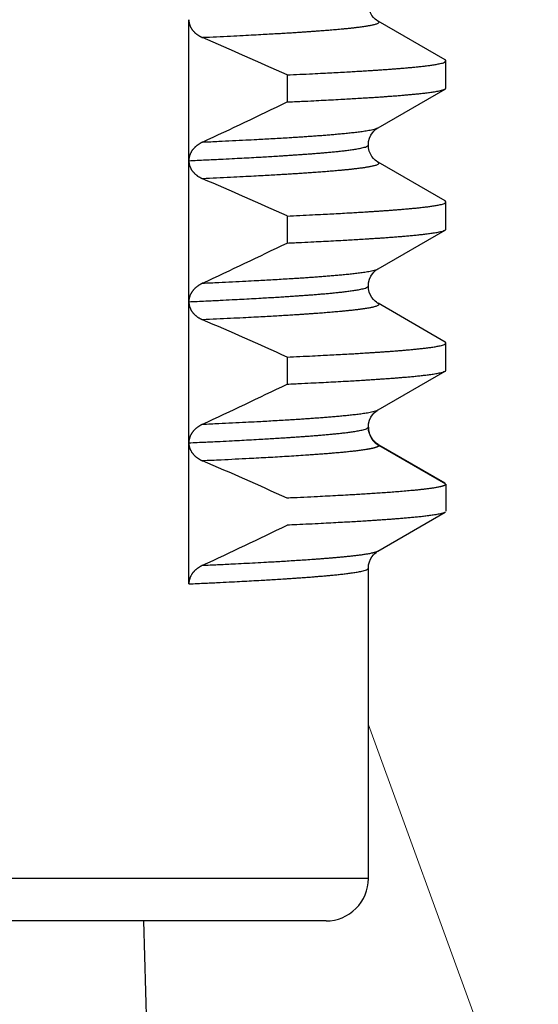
# Model space of a CAD drawing. Header units: millimetres. Extents: x 0 to 1300, y 0 to 891.
# Tile 55 of 142: x 198.48 to 202.15, y 558.45 to 565.43. Entities that reach past the tile are written whole.
import ezdxf

# ---------------------------------------------------------------- set-up
doc = ezdxf.new("R2010")
doc.units = ezdxf.units.MM
doc.header["$LTSCALE"] = 0.547069
doc.linetypes.add('CENTER', pattern=[50.8, 31.75, -6.35, 6.35, -6.35])
doc.layers.add('NoLayerName_001', color=7, linetype='Continuous')
doc.styles.get("Standard").update_dxf_attribs({"font": 'txt', "bigfont": 'extfont2'})
doc.dimstyles.get("Standard").update_dxf_attribs({"dimtxt": 2.5, "dimasz": 2.5, "dimexe": 1, "dimexo": 1, "dimtad": 1, "dimdec": 3, "dimzin": 0, "dimdsep": 46, "dimtxsty": 'Standard', "dimcen": 2.5, "dimadec": 3, "dimazin": 0, "dimtfac": 0.75, "dimtdec": 3, "dimtmove": 0, "dimatfit": 3, "dimfxl": 1, "dimarcsym": 0})

# ---------------------------------------------------------------- blocks, each defined once
blk = doc.blocks.new('_OPEN30')
at = {"color": 0, "linetype": 'ByBlock', "lineweight": -2}
for p, q in [((-1, 0.267949), (0, 0)), ((0, 0), (-1, -0.267949)), ((0, 0), (-1, 0))]:
    blk.add_line(p, q, dxfattribs=at)
blk = doc.blocks.new('*D137')
at = {"layer": 'Defpoints', "color": 0}
for p in [(280, 617.9913), (292.5, 617.9913), (200.65, 559.0413)]:
    blk.add_point(p, dxfattribs=at)
at = {"layer": 'NoLayerName_001', "color": 0, "linetype": 'Continuous', "lineweight": 13}
for p, q in [((283, 617.9913), (295.5, 617.9913)), ((292.5, 563.5413), (292.5, 613.4913)), ((203.65, 559.0413), (295.5, 559.0413))]:
    blk.add_line(p, q, dxfattribs=at)
at = {"layer": 'NoLayerName_001', "color": 0, "lineweight": 13, "xscale": 4.5, "yscale": 4.5, "zscale": 4.5}
for p, rotation in [((292.5, 617.9913), 90), ((292.5, 559.0413), 270)]:
    blk.add_blockref('_OPEN30', p, dxfattribs=dict(at, rotation=rotation))
at = {"layer": 'NoLayerName_001', "color": 0, "lineweight": 13, "insert": (283.2787, 588.5163), "char_height": 10.5, "attachment_point": 5, "rotation": 90}
blk.add_mtext('\\W0.8000;５９', dxfattribs=at)

msp = doc.modelspace()

# ---------------------------------------------------------------- linework, layer by layer
at = {"layer": 'NoLayerName_001', "color": 60, "linetype": 'Continuous', "lineweight": 25}
for p, q in [((199.6776, 562.4313), (199.6776, 565.4288)), ((201.4937, 565.1444), (201.0182, 565.4193)), ((201.5, 564.9454), (201.5, 565.1371)), ((200.3734, 565.038), (200.3734, 564.8463)), ((201.0182, 564.6633), (201.4937, 564.9381)), ((201.4937, 564.1444), (201.0182, 564.4193)), ((201.5, 563.9454), (201.5, 564.1371)), ((200.3734, 564.038), (200.3734, 563.8463)), ((201.0182, 563.6633), (201.4937, 563.9381)), ((201.4937, 563.1444), (201.0182, 563.4193)), ((201.5, 562.9454), (201.5, 563.1371)), ((200.3734, 563.038), (200.3734, 562.8463)), ((201.0182, 562.6633), (201.4937, 562.9381)), ((200.952, 562.5171), (200.95, 562.5412)), ((199.6776, 561.4302), (199.6776, 562.429)), ((201.0182, 562.4193), (201.025, 562.4114)), ((201.5, 562.1371), (201.025, 562.4114)), ((201.4937, 562.1444), (201.0267, 562.4143)), ((201.5, 562.1371), (201.5, 561.9454)), ((201.0181, 561.6632), (201.4937, 561.9381)), ((200.95, 559.3413), (200.95, 561.5412)), ((200.95, 559.3413), (190.05, 559.3413)), ((200.65, 559.0413), (190.35, 559.0413))]:
    msp.add_line(p, q, dxfattribs=at)
at = {"layer": 'NoLayerName_001', "color": 4, "linetype": 'CENTER', "lineweight": 13}
msp.add_line((209.0717, 538.1174), (200.95, 560.4316), dxfattribs=at)
at = {"layer": 'NoLayerName_001', "color": 7, "linetype": 'Continuous', "lineweight": 25}
msp.add_line((199.3979, 557.575), (199.3595, 559.0413), dxfattribs=at)
at = {"layer": 'NoLayerName_001', "color": 60, "linetype": 'Continuous', "lineweight": 25}
for points in [[(201.0181, 565.4193), (201.015, 565.4212), (201.0071, 565.4265), (200.9975, 565.4343), (200.9864, 565.4454), (200.975, 565.4599), (200.9648, 565.4774), (200.9565, 565.4983), (200.9513, 565.522), (200.95, 565.5412)], [(200.95, 564.5412), (200.952, 564.5654), (200.9584, 564.5899), (200.968, 564.6112), (200.9793, 564.6286), (200.9915, 564.6426), (201.0031, 564.653), (201.0127, 564.6599), (201.0181, 564.6632)], [(201.0181, 564.4193), (201.0149, 564.4212), (201.007, 564.4266), (200.9974, 564.4344), (200.9863, 564.4455), (200.9749, 564.46), (200.9647, 564.4776), (200.9565, 564.4985), (200.9513, 564.5221), (200.95, 564.5412)], [(200.95, 563.5412), (200.952, 563.5653), (200.9583, 563.5898), (200.9679, 563.611), (200.9792, 563.6284), (200.9914, 563.6425), (201.003, 563.6529), (201.0126, 563.6599), (201.0181, 563.6632)], [(201.0181, 563.4193), (201.0149, 563.4212), (201.007, 563.4266), (200.9974, 563.4344), (200.9863, 563.4455), (200.9749, 563.46), (200.9648, 563.4775), (200.9565, 563.4984), (200.9513, 563.5221), (200.95, 563.5412)], [(200.95, 562.5412), (200.952, 562.5653), (200.9583, 562.5898), (200.9679, 562.6111), (200.9792, 562.6285), (200.9914, 562.6425), (201.0031, 562.6529), (201.0127, 562.6599), (201.0181, 562.6632)], [(200.9851, 562.4468), (200.9748, 562.4601), (200.9654, 562.4762), (200.9575, 562.4954), (200.952, 562.5171)], [(201.0182, 562.4193), (201.0118, 562.4232), (201.0042, 562.4287), (200.9953, 562.4363), (200.9851, 562.4468)], [(200.95, 561.5412), (200.952, 561.5654), (200.9575, 561.5872), (200.9654, 561.6064), (200.9749, 561.6224), (200.9852, 561.6358), (200.9953, 561.6462), (201.0042, 561.6539), (201.0118, 561.6593), (201.0182, 561.6633)]]:
    msp.add_lwpolyline(points, dxfattribs=at)
for centre, radius, start, end in [((187.4459, 536.5655), 31.2699, 65.5803, 66.77892), ((182.1525, 602.4255), 41.7636, 294.95828, 295.86722), ((187.4468, 535.5675), 31.2677, 65.58026, 66.77885), ((182.1538, 601.4228), 41.7606, 294.95833, 295.86726), ((187.4466, 534.5671), 31.2681, 65.58027, 66.77887), ((182.1535, 600.4233), 41.7612, 294.95832, 295.86725), ((201.0991, 562.5413), 0.1491, 180.06015, 186.74636), ((201.1013, 562.5415), 0.1513, 186.73542, 190.16084), ((201.0998, 562.5412), 0.1498, 190.12922, 240.03816), ((187.446, 533.5657), 31.2697, 65.5803, 66.77891), ((182.1523, 599.4258), 41.764, 294.95827, 295.86721), ((200.65, 559.3413), 0.3, 269.99976, 0)]:
    msp.add_arc(centre, radius, start, end, dxfattribs=at)
for points, knots in [([(199.6776, 565.4288), (199.6777, 565.427), (199.6777, 565.4232), (199.6782, 565.4176), (199.679, 565.412), (199.68, 565.4065), (199.6813, 565.401), (199.6829, 565.3955), (199.6848, 565.3902), (199.6868, 565.3849), (199.6891, 565.3798), (199.6917, 565.3747), (199.6944, 565.3698), (199.6973, 565.365), (199.7005, 565.3603), (199.7038, 565.3557), (199.7073, 565.3513), (199.711, 565.347), (199.7148, 565.3429), (199.7187, 565.3389), (199.7229, 565.3351), (199.7271, 565.3314), (199.7315, 565.3278), (199.7359, 565.3244), (199.7405, 565.3211), (199.7452, 565.318), (199.75, 565.315), (199.7548, 565.3121), (199.7597, 565.3094), (199.7648, 565.3069), (199.7698, 565.3044), (199.7733, 565.303), (199.775, 565.3022)], [0, 0, 0, 0, 0.0056185, 0.011248, 0.0168888, 0.0225397, 0.0281978, 0.0338596, 0.03952, 0.0451737, 0.0508192, 0.0564592, 0.0620957, 0.0677301, 0.073363, 0.0789946, 0.0846244, 0.0902521, 0.0958792, 0.1015072, 0.1071367, 0.112768, 0.1184005, 0.1240333, 0.129665, 0.1352949, 0.1409234, 0.1465507, 0.1521764, 0.1578, 0.1634207, 0.1690373, 0.1690373, 0.1690373, 0.1690373]), ([(201.0182, 565.4193), (201.0204, 565.4166), (201.0292, 565.4113), (201.0173, 565.4022), (201.008, 565.3988), (200.9972, 565.3953), (200.9866, 565.3925), (200.9758, 565.39), (200.965, 565.3878), (200.9541, 565.3858), (200.9432, 565.3839), (200.9323, 565.3821), (200.9214, 565.3805), (200.9104, 565.3789), (200.8995, 565.3774), (200.8885, 565.3759), (200.8776, 565.3745), (200.8666, 565.3731), (200.8556, 565.3718), (200.8446, 565.3706), (200.8337, 565.3693), (200.8227, 565.3681), (200.8117, 565.367), (200.8007, 565.3658), (200.7897, 565.3647), (200.7787, 565.3637), (200.7677, 565.3626), (200.753, 565.3612), (200.7347, 565.3595), (200.7127, 565.3576), (200.6907, 565.3557), (200.6686, 565.3539), (200.6466, 565.3521), (200.6246, 565.3504), (200.6025, 565.3487), (200.5768, 565.3468), (200.5474, 565.3447), (200.5143, 565.3424), (200.4813, 565.3401), (200.4445, 565.3377), (200.4188, 565.3361), (200.4041, 565.3352)], [0, 0, 0, 0, 0.0106378, 0.0213251, 0.0323598, 0.0434161, 0.054466, 0.065518, 0.0765695, 0.0876207, 0.098672, 0.1097233, 0.1207746, 0.131826, 0.1428777, 0.1539296, 0.1649812, 0.1760326, 0.1870839, 0.1981351, 0.2091863, 0.2202375, 0.2312887, 0.2423399, 0.2533911, 0.2644423, 0.2754935, 0.2865448, 0.3086472, 0.3307495, 0.3528518, 0.3749541, 0.3970564, 0.4191587, 0.4412609, 0.4633632, 0.4965166, 0.52967, 0.5628234, 0.5959767, 0.6401812, 0.6401812, 0.6401812, 0.6401812]), ([(200.4041, 565.3352), (200.3894, 565.3343), (200.3599, 565.3324), (200.3121, 565.3296), (200.2607, 565.3266), (200.2018, 565.3233), (200.1356, 565.3198), (200.0583, 565.3158), (199.97, 565.3113), (199.8744, 565.3067), (199.8081, 565.3037), (199.775, 565.3022)], [0, 0, 0, 0, 0.0442045, 0.0884089, 0.1436645, 0.1989201, 0.2652267, 0.3425845, 0.4309935, 0.5304536, 0.6299137, 0.6299137, 0.6299137, 0.6299137]), ([(200.3734, 565.038), (200.4036, 565.0394), (200.4641, 565.0422), (200.5498, 565.0463), (200.6254, 565.0501), (200.691, 565.0535), (200.7514, 565.0568), (200.8069, 565.0599), (200.8573, 565.0628), (200.9026, 565.0655), (200.9429, 565.068), (200.9781, 565.0702), (201.0084, 565.0722), (201.0386, 565.0743), (201.0688, 565.0764), (201.099, 565.0786), (201.1292, 565.0809), (201.1543, 565.0828), (201.1745, 565.0845), (201.1895, 565.0857), (201.2046, 565.087), (201.2197, 565.0883), (201.2348, 565.0896), (201.2499, 565.091), (201.2649, 565.0924), (201.28, 565.0939), (201.2951, 565.0954), (201.3101, 565.097), (201.3252, 565.0986), (201.3402, 565.1003), (201.3553, 565.1021), (201.3703, 565.104), (201.3853, 565.1059), (201.4003, 565.108), (201.4153, 565.1103), (201.4302, 565.1128), (201.4451, 565.1155), (201.46, 565.1186), (201.4744, 565.1226), (201.4896, 565.1259), (201.4963, 565.1339), (201.5, 565.1371)], [0, 0, 0, 0, 0.090842, 0.181683, 0.257385, 0.317946, 0.378507, 0.439068, 0.484489, 0.529911, 0.575332, 0.605612, 0.635893, 0.666174, 0.696454, 0.726735, 0.757015, 0.787296, 0.802437, 0.817577, 0.832718, 0.847859, 0.863, 0.878141, 0.893282, 0.908423, 0.923564, 0.938704, 0.953844, 0.968985, 0.984125, 0.999266, 1.014406, 1.029548, 1.044689, 1.059829, 1.074969, 1.090113, 1.105247, 1.120401, 1.135143, 1.135143, 1.135143, 1.135143]), ([(201.5, 565.1371), (201.5, 565.1373), (201.5, 565.1376), (201.4999, 565.1381), (201.4997, 565.1386), (201.4996, 565.1391), (201.4993, 565.1395), (201.4991, 565.1399), (201.4988, 565.1404), (201.4985, 565.1407), (201.4982, 565.1411), (201.4978, 565.1415), (201.4975, 565.1418), (201.4971, 565.1422), (201.4967, 565.1425), (201.4963, 565.1428), (201.4958, 565.1431), (201.4954, 565.1434), (201.495, 565.1437), (201.4945, 565.1439), (201.4941, 565.1442), (201.4938, 565.1444), (201.4937, 565.1444)], [0, 0, 0, 0, 0.00049748, 0.00099748, 0.00149905, 0.00199916, 0.00249564, 0.0029905, 0.00348575, 0.00398289, 0.00448291, 0.00498635, 0.00549335, 0.00600369, 0.00651683, 0.00703199, 0.00754815, 0.00806412, 0.00857856, 0.00908999, 0.00959684, 0.01009745, 0.01009745, 0.01009745, 0.01009745]), ([(200.3734, 564.8463), (200.408, 564.8479), (200.4714, 564.8508), (200.5579, 564.855), (200.6329, 564.8588), (200.7021, 564.8624), (200.7655, 564.8658), (200.8231, 564.8691), (200.875, 564.8721), (200.9211, 564.8749), (200.9614, 564.8775), (200.996, 564.8797), (201.0305, 564.882), (201.0651, 564.8844), (201.0996, 564.8869), (201.1284, 564.8891), (201.1514, 564.8909), (201.1687, 564.8923), (201.186, 564.8937), (201.2032, 564.8951), (201.2205, 564.8966), (201.2377, 564.8982), (201.255, 564.8998), (201.2722, 564.9014), (201.2894, 564.9031), (201.3067, 564.9049), (201.3239, 564.9067), (201.3411, 564.9087), (201.3583, 564.9107), (201.3755, 564.9129), (201.3926, 564.9152), (201.4098, 564.9177), (201.4269, 564.9205), (201.4439, 564.9235), (201.4609, 564.9272), (201.4778, 564.9311), (201.4883, 564.936), (201.4937, 564.9381)], [0, 0, 0, 0, 0.103913, 0.190508, 0.259783, 0.329059, 0.398334, 0.450291, 0.502248, 0.554205, 0.588842, 0.62348, 0.658118, 0.692756, 0.727394, 0.762032, 0.779351, 0.79667, 0.81399, 0.831309, 0.848628, 0.865948, 0.883267, 0.900586, 0.917905, 0.935223, 0.952542, 0.969861, 0.987181, 1.0045, 1.021819, 1.039137, 1.056457, 1.073783, 1.091095, 1.108413, 1.125731, 1.125731, 1.125731, 1.125731]), ([(201.4937, 564.9381), (201.4938, 564.9382), (201.4941, 564.9384), (201.4945, 564.9386), (201.4949, 564.9389), (201.4953, 564.9391), (201.4957, 564.9394), (201.4961, 564.9397), (201.4966, 564.94), (201.497, 564.9403), (201.4973, 564.9407), (201.4977, 564.9411), (201.4981, 564.9414), (201.4984, 564.9418), (201.4988, 564.9422), (201.4991, 564.9426), (201.4993, 564.9431), (201.4996, 564.9435), (201.4997, 564.944), (201.4999, 564.9444), (201.5, 564.9449), (201.5, 564.9453), (201.5, 564.9454)], [0, 0, 0, 0, 0.00049022, 0.00097777, 0.0014648, 0.00195357, 0.00244637, 0.00294563, 0.00345381, 0.00397146, 0.00449553, 0.00502278, 0.00555025, 0.00607529, 0.00659569, 0.00710976, 0.00761646, 0.00811554, 0.00860777, 0.00909506, 0.00958064, 0.0100692, 0.0100692, 0.0100692, 0.0100692]), ([(199.775, 564.562), (199.8134, 564.5638), (199.8838, 564.567), (199.9862, 564.572), (200.0757, 564.5765), (200.1525, 564.5805), (200.2164, 564.584), (200.274, 564.5872), (200.3316, 564.5906), (200.3827, 564.5937), (200.4275, 564.5965), (200.4658, 564.5989), (200.5042, 564.6015), (200.5425, 564.6042), (200.5808, 564.6069), (200.6128, 564.6093), (200.6383, 564.6113), (200.6575, 564.6128), (200.6766, 564.6144), (200.6958, 564.616), (200.7149, 564.6176), (200.7341, 564.6193), (200.7532, 564.621), (200.7723, 564.6229), (200.7915, 564.6247), (200.8106, 564.6267), (200.8297, 564.6287), (200.8488, 564.6309), (200.8679, 564.6331), (200.8869, 564.6355), (200.906, 564.6381), (200.925, 564.6408), (200.944, 564.6438), (200.9629, 564.6472), (200.9817, 564.6512), (201.0005, 564.6555), (201.0122, 564.6609), (201.0181, 564.6632)], [0, 0, 0, 0, 0.115298, 0.21138, 0.307462, 0.384328, 0.441977, 0.499626, 0.557275, 0.614925, 0.653358, 0.69179, 0.730223, 0.768656, 0.807089, 0.845522, 0.864738, 0.883955, 0.903172, 0.922389, 0.941606, 0.960823, 0.98004, 0.999256, 1.018472, 1.037689, 1.056905, 1.076122, 1.095339, 1.114556, 1.133772, 1.152987, 1.172205, 1.191429, 1.210638, 1.229853, 1.249068, 1.249068, 1.249068, 1.249068]), ([(199.775, 564.562), (199.7733, 564.5612), (199.7698, 564.5595), (199.7648, 564.5569), (199.7598, 564.5542), (199.7548, 564.5513), (199.75, 564.5483), (199.7452, 564.5451), (199.7406, 564.5418), (199.736, 564.5384), (199.7315, 564.5348), (199.7272, 564.5311), (199.723, 564.5273), (199.7189, 564.5233), (199.7149, 564.5192), (199.7111, 564.5149), (199.7074, 564.5105), (199.7039, 564.506), (199.7006, 564.5014), (199.6975, 564.4966), (199.6946, 564.4917), (199.6918, 564.4867), (199.6893, 564.4815), (199.687, 564.4763), (199.6849, 564.471), (199.683, 564.4655), (199.6814, 564.46), (199.6801, 564.4544), (199.679, 564.4488), (199.6782, 564.4431), (199.6777, 564.4374), (199.6777, 564.4336), (199.6776, 564.4317)], [0, 0, 0, 0, 0.0056983, 0.0114005, 0.0171055, 0.0228125, 0.0285211, 0.0342309, 0.039942, 0.0456546, 0.0513683, 0.0570817, 0.0627938, 0.0685043, 0.0742132, 0.0799212, 0.0856296, 0.0913397, 0.0970514, 0.1027643, 0.1084788, 0.1141958, 0.1199167, 0.1256439, 0.1313802, 0.1371238, 0.1428687, 0.1486095, 0.1543422, 0.1600642, 0.1657747, 0.1714745, 0.1714745, 0.1714745, 0.1714745]), ([(199.6776, 564.4302), (199.7175, 564.4321), (199.7915, 564.4355), (199.8939, 564.4404), (199.9793, 564.4447), (200.0533, 564.4486), (200.1216, 564.4523), (200.1842, 564.4558), (200.2411, 564.4591), (200.2923, 564.4622), (200.3378, 564.465), (200.3776, 564.4676), (200.4117, 564.4699), (200.4458, 564.4722), (200.4799, 564.4746), (200.514, 564.4771), (200.5481, 564.4797), (200.5765, 564.4819), (200.5992, 564.4838), (200.6163, 564.4852), (200.6333, 564.4867), (200.6503, 564.4882), (200.6674, 564.4897), (200.6844, 564.4913), (200.7014, 564.4929), (200.7184, 564.4946), (200.7354, 564.4964), (200.7524, 564.4982), (200.7694, 564.5001), (200.7864, 564.5021), (200.8034, 564.5042), (200.8203, 564.5064), (200.8373, 564.5088), (200.8542, 564.5113), (200.871, 564.514), (200.8879, 564.5171), (200.9047, 564.5205), (200.921, 564.525), (200.9382, 564.5287), (200.9458, 564.5376), (200.95, 564.5412)], [0, 0, 0, 0, 0.119676, 0.222256, 0.307739, 0.376125, 0.444511, 0.512898, 0.564188, 0.615478, 0.666768, 0.700961, 0.735154, 0.769348, 0.803541, 0.837734, 0.871927, 0.906121, 0.923218, 0.940315, 0.957412, 0.97451, 0.991607, 1.008705, 1.025802, 1.042899, 1.059996, 1.077092, 1.094189, 1.111286, 1.128382, 1.14548, 1.162577, 1.179674, 1.196771, 1.213867, 1.230968, 1.248057, 1.26517, 1.281821, 1.281821, 1.281821, 1.281821]), ([(199.6776, 564.431), (199.6777, 564.4291), (199.6777, 564.4253), (199.6781, 564.4196), (199.6788, 564.4139), (199.6798, 564.4083), (199.681, 564.4027), (199.6825, 564.3972), (199.6842, 564.3917), (199.6862, 564.3864), (199.6885, 564.3811), (199.691, 564.376), (199.6937, 564.3709), (199.6966, 564.366), (199.6998, 564.3613), (199.7031, 564.3566), (199.7066, 564.3521), (199.7103, 564.3478), (199.7142, 564.3436), (199.7182, 564.3395), (199.7223, 564.3356), (199.7266, 564.3318), (199.731, 564.3282), (199.7355, 564.3247), (199.7401, 564.3214), (199.7449, 564.3182), (199.7497, 564.3151), (199.7546, 564.3123), (199.7596, 564.3095), (199.7647, 564.3069), (199.7698, 564.3044), (199.7733, 564.3029), (199.775, 564.3022)], [0, 0, 0, 0, 0.0056943, 0.0114014, 0.0171182, 0.0228414, 0.0285676, 0.0342936, 0.0400164, 0.0457337, 0.0514464, 0.0571573, 0.0628684, 0.0685806, 0.0742935, 0.0800059, 0.085716, 0.0914218, 0.097125, 0.1028272, 0.1085296, 0.1142327, 0.1199367, 0.1256409, 0.1313445, 0.137047, 0.1427489, 0.1484499, 0.1541497, 0.1598474, 0.165542, 0.171232, 0.171232, 0.171232, 0.171232]), ([(201.0181, 564.4193), (201.0204, 564.4166), (201.0291, 564.4113), (201.0173, 564.4022), (201.008, 564.3988), (200.9972, 564.3953), (200.9866, 564.3925), (200.9758, 564.3901), (200.9649, 564.3878), (200.9541, 564.3858), (200.9432, 564.3839), (200.9323, 564.3821), (200.9214, 564.3805), (200.9104, 564.3789), (200.8995, 564.3774), (200.8885, 564.3759), (200.8776, 564.3745), (200.8666, 564.3731), (200.8556, 564.3718), (200.8446, 564.3706), (200.8337, 564.3693), (200.8227, 564.3681), (200.8117, 564.367), (200.8007, 564.3658), (200.7897, 564.3647), (200.7787, 564.3637), (200.7677, 564.3626), (200.753, 564.3612), (200.7347, 564.3595), (200.7127, 564.3576), (200.6907, 564.3557), (200.6686, 564.3539), (200.6466, 564.3521), (200.6246, 564.3504), (200.6025, 564.3487), (200.5768, 564.3468), (200.5474, 564.3447), (200.5143, 564.3424), (200.4813, 564.3401), (200.4445, 564.3377), (200.4188, 564.3361), (200.4041, 564.3352)], [0, 0, 0, 0, 0.0106377, 0.0213249, 0.0323595, 0.0434156, 0.0544655, 0.0655174, 0.0765688, 0.0876199, 0.098671, 0.1097223, 0.1207734, 0.1318248, 0.1428764, 0.1539281, 0.1649796, 0.1760309, 0.1870821, 0.1981332, 0.2091843, 0.2202354, 0.2312865, 0.2423376, 0.2533887, 0.2644398, 0.2754909, 0.286542, 0.3086442, 0.3307463, 0.3528484, 0.3749505, 0.3970526, 0.4191546, 0.4412567, 0.4633588, 0.4965119, 0.5296649, 0.562818, 0.595971, 0.6401751, 0.6401751, 0.6401751, 0.6401751]), ([(200.4041, 564.3352), (200.3894, 564.3343), (200.3599, 564.3324), (200.3121, 564.3296), (200.2607, 564.3266), (200.2018, 564.3233), (200.1356, 564.3198), (200.0583, 564.3158), (199.97, 564.3113), (199.8744, 564.3067), (199.8081, 564.3037), (199.775, 564.3022)], [0, 0, 0, 0, 0.0442041, 0.0884081, 0.1436631, 0.1989182, 0.2652242, 0.3425813, 0.4309894, 0.5304486, 0.6299077, 0.6299077, 0.6299077, 0.6299077]), ([(200.3734, 564.038), (200.4036, 564.0394), (200.4641, 564.0422), (200.5498, 564.0463), (200.6254, 564.0501), (200.691, 564.0535), (200.7514, 564.0568), (200.8069, 564.0599), (200.8573, 564.0628), (200.9026, 564.0655), (200.9429, 564.068), (200.9781, 564.0702), (201.0084, 564.0722), (201.0386, 564.0743), (201.0688, 564.0764), (201.099, 564.0786), (201.1292, 564.0809), (201.1543, 564.0828), (201.1745, 564.0845), (201.1895, 564.0857), (201.2046, 564.087), (201.2197, 564.0883), (201.2348, 564.0896), (201.2499, 564.091), (201.2649, 564.0924), (201.28, 564.0939), (201.2951, 564.0954), (201.3101, 564.097), (201.3252, 564.0986), (201.3402, 564.1003), (201.3553, 564.1021), (201.3703, 564.104), (201.3853, 564.1059), (201.4003, 564.108), (201.4153, 564.1103), (201.4302, 564.1128), (201.4451, 564.1155), (201.46, 564.1186), (201.4744, 564.1226), (201.4896, 564.1259), (201.4963, 564.1339), (201.5, 564.1371)], [0, 0, 0, 0, 0.090842, 0.181683, 0.257385, 0.317946, 0.378507, 0.439068, 0.484489, 0.529911, 0.575332, 0.605612, 0.635893, 0.666174, 0.696454, 0.726735, 0.757015, 0.787296, 0.802437, 0.817577, 0.832718, 0.847859, 0.863, 0.878141, 0.893282, 0.908423, 0.923564, 0.938704, 0.953844, 0.968985, 0.984125, 0.999266, 1.014406, 1.029548, 1.044689, 1.059829, 1.074969, 1.090113, 1.105247, 1.120401, 1.135143, 1.135143, 1.135143, 1.135143]), ([(201.5, 564.1371), (201.5, 564.1373), (201.5, 564.1376), (201.4999, 564.1381), (201.4997, 564.1386), (201.4996, 564.1391), (201.4993, 564.1395), (201.4991, 564.1399), (201.4988, 564.1404), (201.4985, 564.1407), (201.4982, 564.1411), (201.4978, 564.1415), (201.4975, 564.1418), (201.4971, 564.1422), (201.4967, 564.1425), (201.4963, 564.1428), (201.4958, 564.1431), (201.4954, 564.1434), (201.495, 564.1437), (201.4945, 564.1439), (201.4941, 564.1442), (201.4938, 564.1444), (201.4937, 564.1444)], [0, 0, 0, 0, 0.00049748, 0.00099748, 0.00149905, 0.00199916, 0.00249564, 0.0029905, 0.00348575, 0.00398289, 0.00448291, 0.00498635, 0.00549335, 0.00600369, 0.00651683, 0.00703199, 0.00754815, 0.00806412, 0.00857856, 0.00908999, 0.00959684, 0.01009745, 0.01009745, 0.01009745, 0.01009745]), ([(201.4937, 563.9381), (201.4938, 563.9382), (201.4941, 563.9384), (201.4945, 563.9386), (201.4949, 563.9389), (201.4953, 563.9391), (201.4957, 563.9394), (201.4961, 563.9397), (201.4966, 563.94), (201.497, 563.9403), (201.4973, 563.9407), (201.4977, 563.9411), (201.4981, 563.9414), (201.4984, 563.9418), (201.4988, 563.9422), (201.4991, 563.9426), (201.4993, 563.9431), (201.4996, 563.9435), (201.4997, 563.944), (201.4999, 563.9444), (201.5, 563.9449), (201.5, 563.9453), (201.5, 563.9454)], [0, 0, 0, 0, 0.00049022, 0.00097777, 0.0014648, 0.00195357, 0.00244637, 0.00294563, 0.00345381, 0.00397146, 0.00449553, 0.00502278, 0.00555025, 0.00607529, 0.00659569, 0.00710976, 0.00761646, 0.00811554, 0.00860777, 0.00909506, 0.00958064, 0.0100692, 0.0100692, 0.0100692, 0.0100692]), ([(200.3734, 563.8463), (200.408, 563.8479), (200.4714, 563.8508), (200.5579, 563.855), (200.6329, 563.8588), (200.7021, 563.8624), (200.7655, 563.8658), (200.8231, 563.8691), (200.875, 563.8721), (200.9211, 563.8749), (200.9614, 563.8775), (200.996, 563.8797), (201.0305, 563.882), (201.0651, 563.8844), (201.0996, 563.8869), (201.1284, 563.8891), (201.1514, 563.8909), (201.1687, 563.8923), (201.186, 563.8937), (201.2032, 563.8951), (201.2205, 563.8966), (201.2377, 563.8982), (201.255, 563.8998), (201.2722, 563.9014), (201.2894, 563.9031), (201.3067, 563.9049), (201.3239, 563.9067), (201.3411, 563.9087), (201.3583, 563.9107), (201.3755, 563.9129), (201.3926, 563.9152), (201.4098, 563.9177), (201.4269, 563.9205), (201.4439, 563.9235), (201.4609, 563.9272), (201.4778, 563.9311), (201.4883, 563.936), (201.4937, 563.9381)], [0, 0, 0, 0, 0.103913, 0.190508, 0.259783, 0.329059, 0.398334, 0.450291, 0.502248, 0.554205, 0.588842, 0.62348, 0.658118, 0.692756, 0.727394, 0.762032, 0.779351, 0.79667, 0.81399, 0.831309, 0.848628, 0.865948, 0.883267, 0.900586, 0.917905, 0.935223, 0.952542, 0.969861, 0.987181, 1.0045, 1.021819, 1.039137, 1.056457, 1.073783, 1.091095, 1.108413, 1.125731, 1.125731, 1.125731, 1.125731]), ([(199.775, 563.562), (199.8134, 563.5638), (199.8838, 563.567), (199.9862, 563.572), (200.0757, 563.5765), (200.1525, 563.5805), (200.2164, 563.584), (200.274, 563.5872), (200.3316, 563.5906), (200.3827, 563.5937), (200.4275, 563.5965), (200.4658, 563.5989), (200.5042, 563.6015), (200.5425, 563.6042), (200.5808, 563.6069), (200.6128, 563.6093), (200.6383, 563.6113), (200.6575, 563.6128), (200.6766, 563.6144), (200.6958, 563.616), (200.7149, 563.6176), (200.7341, 563.6193), (200.7532, 563.621), (200.7723, 563.6229), (200.7914, 563.6247), (200.8106, 563.6267), (200.8297, 563.6287), (200.8488, 563.6309), (200.8679, 563.6331), (200.8869, 563.6355), (200.906, 563.6381), (200.925, 563.6408), (200.944, 563.6438), (200.9629, 563.6472), (200.9817, 563.6512), (201.0005, 563.6555), (201.0122, 563.6609), (201.0181, 563.6632)], [0, 0, 0, 0, 0.115296, 0.211376, 0.307456, 0.38432, 0.441968, 0.499616, 0.557264, 0.614912, 0.653344, 0.691776, 0.730208, 0.768641, 0.807073, 0.845505, 0.864721, 0.883938, 0.903154, 0.922371, 0.941587, 0.960804, 0.98002, 0.999236, 1.018452, 1.037668, 1.056884, 1.0761, 1.095317, 1.114534, 1.133749, 1.152964, 1.172182, 1.191405, 1.210614, 1.229828, 1.249043, 1.249043, 1.249043, 1.249043]), ([(199.775, 563.562), (199.7733, 563.5612), (199.7698, 563.5596), (199.7648, 563.5569), (199.7597, 563.5542), (199.7548, 563.5513), (199.7499, 563.5482), (199.7451, 563.5451), (199.7404, 563.5417), (199.7359, 563.5383), (199.7314, 563.5347), (199.727, 563.531), (199.7228, 563.5271), (199.7187, 563.5231), (199.7147, 563.5189), (199.7109, 563.5147), (199.7072, 563.5102), (199.7037, 563.5057), (199.7004, 563.501), (199.6972, 563.4962), (199.6943, 563.4913), (199.6916, 563.4862), (199.689, 563.481), (199.6867, 563.4758), (199.6847, 563.4704), (199.6828, 563.4649), (199.6813, 563.4594), (199.68, 563.4537), (199.6789, 563.4481), (199.6782, 563.4424), (199.6777, 563.4366), (199.6777, 563.4328), (199.6776, 563.4309)], [0, 0, 0, 0, 0.0057268, 0.0114577, 0.0171915, 0.0229272, 0.0286644, 0.0344027, 0.040142, 0.0458826, 0.051624, 0.0573652, 0.0631053, 0.068844, 0.0745817, 0.0803192, 0.0860578, 0.091799, 0.0975419, 0.1032858, 0.1090304, 0.1147763, 0.1205248, 0.1262782, 0.1320394, 0.1378074, 0.1435774, 0.1493447, 0.1551055, 0.1608571, 0.1665977, 0.172327, 0.172327, 0.172327, 0.172327]), ([(199.6776, 563.4302), (199.7175, 563.4321), (199.7915, 563.4355), (199.8939, 563.4404), (199.9793, 563.4447), (200.0533, 563.4486), (200.1216, 563.4523), (200.1842, 563.4558), (200.2411, 563.4591), (200.2923, 563.4622), (200.3378, 563.465), (200.3776, 563.4676), (200.4117, 563.4699), (200.4458, 563.4722), (200.4799, 563.4746), (200.514, 563.4771), (200.5481, 563.4797), (200.5765, 563.4819), (200.5992, 563.4838), (200.6163, 563.4852), (200.6333, 563.4867), (200.6503, 563.4882), (200.6674, 563.4897), (200.6844, 563.4913), (200.7014, 563.4929), (200.7184, 563.4946), (200.7354, 563.4964), (200.7524, 563.4982), (200.7694, 563.5001), (200.7864, 563.5021), (200.8034, 563.5042), (200.8203, 563.5064), (200.8373, 563.5088), (200.8542, 563.5113), (200.871, 563.514), (200.8879, 563.5171), (200.9047, 563.5205), (200.921, 563.525), (200.9382, 563.5287), (200.9458, 563.5376), (200.95, 563.5412)], [0, 0, 0, 0, 0.119676, 0.222256, 0.307739, 0.376126, 0.444512, 0.512899, 0.564189, 0.615479, 0.66677, 0.700963, 0.735156, 0.769349, 0.803543, 0.837736, 0.871929, 0.906123, 0.92322, 0.940317, 0.957415, 0.974512, 0.99161, 1.008707, 1.025804, 1.042901, 1.059998, 1.077095, 1.094191, 1.111288, 1.128385, 1.145482, 1.16258, 1.179677, 1.196774, 1.21387, 1.230971, 1.24806, 1.265173, 1.281824, 1.281824, 1.281824, 1.281824]), ([(199.6776, 563.4314), (199.6777, 563.4295), (199.6777, 563.4257), (199.6781, 563.42), (199.6788, 563.4143), (199.6797, 563.4086), (199.6809, 563.403), (199.6824, 563.3975), (199.6841, 563.392), (199.6861, 563.3866), (199.6883, 563.3813), (199.6908, 563.3762), (199.6936, 563.3712), (199.6965, 563.3662), (199.6996, 563.3615), (199.703, 563.3568), (199.7065, 563.3523), (199.7102, 563.3479), (199.7141, 563.3437), (199.7181, 563.3396), (199.7222, 563.3357), (199.7265, 563.3319), (199.7309, 563.3283), (199.7354, 563.3248), (199.7401, 563.3214), (199.7448, 563.3182), (199.7496, 563.3152), (199.7546, 563.3123), (199.7596, 563.3095), (199.7646, 563.3069), (199.7698, 563.3045), (199.7733, 563.3029), (199.775, 563.3022)], [0, 0, 0, 0, 0.0057064, 0.0114261, 0.0171551, 0.02289, 0.0286271, 0.0343634, 0.0400962, 0.0458236, 0.051547, 0.0572693, 0.0629924, 0.0687171, 0.0744429, 0.0801685, 0.0858915, 0.09161, 0.0973254, 0.1030396, 0.1087537, 0.1144684, 0.1201838, 0.1258995, 0.1316146, 0.1373288, 0.1430425, 0.1487554, 0.1544671, 0.1601768, 0.1658833, 0.1715851, 0.1715851, 0.1715851, 0.1715851]), ([(201.0181, 563.4193), (201.0204, 563.4166), (201.0291, 563.4113), (201.0173, 563.4022), (201.008, 563.3988), (200.9972, 563.3953), (200.9866, 563.3925), (200.9758, 563.3901), (200.9649, 563.3878), (200.9541, 563.3858), (200.9432, 563.3839), (200.9323, 563.3821), (200.9214, 563.3805), (200.9104, 563.3789), (200.8995, 563.3774), (200.8885, 563.3759), (200.8776, 563.3745), (200.8666, 563.3731), (200.8556, 563.3718), (200.8446, 563.3706), (200.8337, 563.3693), (200.8227, 563.3681), (200.8117, 563.367), (200.8007, 563.3658), (200.7897, 563.3647), (200.7787, 563.3637), (200.7677, 563.3626), (200.753, 563.3612), (200.7347, 563.3595), (200.7127, 563.3576), (200.6906, 563.3557), (200.6686, 563.3539), (200.6466, 563.3521), (200.6246, 563.3504), (200.6025, 563.3487), (200.5768, 563.3468), (200.5474, 563.3447), (200.5143, 563.3424), (200.4813, 563.3401), (200.4445, 563.3377), (200.4188, 563.3361), (200.4041, 563.3352)], [0, 0, 0, 0, 0.0106375, 0.0213248, 0.0323595, 0.0434157, 0.0544656, 0.0655174, 0.0765689, 0.08762, 0.0986711, 0.1097224, 0.1207736, 0.1318249, 0.1428765, 0.1539283, 0.1649798, 0.1760312, 0.1870823, 0.1981335, 0.2091846, 0.2202357, 0.2312868, 0.2423379, 0.253389, 0.2644401, 0.2754913, 0.2865424, 0.3086446, 0.3307468, 0.3528489, 0.374951, 0.3970531, 0.4191552, 0.4412573, 0.4633594, 0.4965126, 0.5296657, 0.5628188, 0.5959719, 0.640176, 0.640176, 0.640176, 0.640176]), ([(200.4041, 563.3352), (200.3894, 563.3343), (200.3599, 563.3324), (200.3121, 563.3296), (200.2607, 563.3266), (200.2018, 563.3233), (200.1356, 563.3198), (200.0583, 563.3158), (199.97, 563.3113), (199.8744, 563.3067), (199.8081, 563.3037), (199.775, 563.3022)], [0, 0, 0, 0, 0.0442041, 0.0884082, 0.1436634, 0.1989185, 0.2652246, 0.3425818, 0.43099, 0.5304493, 0.6299086, 0.6299086, 0.6299086, 0.6299086]), ([(200.3734, 563.038), (200.4036, 563.0394), (200.4641, 563.0422), (200.5498, 563.0463), (200.6254, 563.0501), (200.691, 563.0535), (200.7514, 563.0568), (200.8069, 563.0599), (200.8573, 563.0628), (200.9026, 563.0655), (200.9429, 563.068), (200.9781, 563.0702), (201.0084, 563.0722), (201.0386, 563.0743), (201.0688, 563.0764), (201.099, 563.0786), (201.1292, 563.0809), (201.1543, 563.0828), (201.1745, 563.0845), (201.1895, 563.0857), (201.2046, 563.087), (201.2197, 563.0883), (201.2348, 563.0896), (201.2499, 563.091), (201.2649, 563.0924), (201.28, 563.0939), (201.2951, 563.0954), (201.3101, 563.097), (201.3252, 563.0986), (201.3402, 563.1003), (201.3553, 563.1021), (201.3703, 563.104), (201.3853, 563.1059), (201.4003, 563.108), (201.4153, 563.1103), (201.4302, 563.1128), (201.4451, 563.1155), (201.46, 563.1186), (201.4744, 563.1226), (201.4896, 563.1259), (201.4963, 563.1339), (201.5, 563.1371)], [0, 0, 0, 0, 0.090842, 0.181683, 0.257385, 0.317946, 0.378507, 0.439068, 0.484489, 0.529911, 0.575332, 0.605612, 0.635893, 0.666174, 0.696454, 0.726735, 0.757015, 0.787296, 0.802437, 0.817577, 0.832718, 0.847859, 0.863, 0.878141, 0.893282, 0.908423, 0.923564, 0.938704, 0.953844, 0.968985, 0.984125, 0.999266, 1.014406, 1.029548, 1.044689, 1.059829, 1.074969, 1.090113, 1.105247, 1.120401, 1.135143, 1.135143, 1.135143, 1.135143]), ([(201.5, 563.1371), (201.5, 563.1373), (201.5, 563.1376), (201.4999, 563.1381), (201.4997, 563.1386), (201.4996, 563.1391), (201.4993, 563.1395), (201.4991, 563.1399), (201.4988, 563.1404), (201.4985, 563.1407), (201.4982, 563.1411), (201.4978, 563.1415), (201.4975, 563.1418), (201.4971, 563.1422), (201.4967, 563.1425), (201.4963, 563.1428), (201.4958, 563.1431), (201.4954, 563.1434), (201.495, 563.1437), (201.4945, 563.1439), (201.4941, 563.1442), (201.4938, 563.1444), (201.4937, 563.1444)], [0, 0, 0, 0, 0.00049748, 0.00099748, 0.00149905, 0.00199916, 0.00249564, 0.0029905, 0.00348575, 0.00398289, 0.00448291, 0.00498635, 0.00549335, 0.00600369, 0.00651683, 0.00703199, 0.00754815, 0.00806412, 0.00857856, 0.00908999, 0.00959684, 0.01009745, 0.01009745, 0.01009745, 0.01009745]), ([(200.3734, 562.8463), (200.408, 562.8479), (200.4714, 562.8508), (200.5579, 562.855), (200.6329, 562.8588), (200.7021, 562.8624), (200.7655, 562.8658), (200.8231, 562.8691), (200.875, 562.8721), (200.9211, 562.8749), (200.9614, 562.8775), (200.996, 562.8797), (201.0305, 562.882), (201.0651, 562.8844), (201.0996, 562.8869), (201.1284, 562.8891), (201.1514, 562.8909), (201.1687, 562.8923), (201.186, 562.8937), (201.2032, 562.8951), (201.2205, 562.8966), (201.2377, 562.8982), (201.255, 562.8998), (201.2722, 562.9014), (201.2894, 562.9031), (201.3067, 562.9049), (201.3239, 562.9067), (201.3411, 562.9087), (201.3583, 562.9107), (201.3755, 562.9129), (201.3926, 562.9152), (201.4098, 562.9177), (201.4269, 562.9205), (201.4439, 562.9235), (201.4609, 562.9272), (201.4778, 562.9311), (201.4883, 562.936), (201.4937, 562.9381)], [0, 0, 0, 0, 0.103913, 0.190508, 0.259783, 0.329059, 0.398334, 0.450291, 0.502248, 0.554205, 0.588842, 0.62348, 0.658118, 0.692756, 0.727394, 0.762032, 0.779351, 0.79667, 0.81399, 0.831309, 0.848628, 0.865948, 0.883267, 0.900586, 0.917905, 0.935223, 0.952542, 0.969861, 0.987181, 1.0045, 1.021819, 1.039137, 1.056457, 1.073783, 1.091095, 1.108413, 1.125731, 1.125731, 1.125731, 1.125731]), ([(201.4937, 562.9381), (201.4938, 562.9382), (201.4941, 562.9384), (201.4945, 562.9386), (201.4949, 562.9389), (201.4953, 562.9391), (201.4957, 562.9394), (201.4961, 562.9397), (201.4966, 562.94), (201.497, 562.9403), (201.4973, 562.9407), (201.4977, 562.9411), (201.4981, 562.9414), (201.4984, 562.9418), (201.4988, 562.9422), (201.4991, 562.9426), (201.4993, 562.9431), (201.4996, 562.9435), (201.4997, 562.944), (201.4999, 562.9444), (201.5, 562.9449), (201.5, 562.9453), (201.5, 562.9454)], [0, 0, 0, 0, 0.00049022, 0.00097777, 0.0014648, 0.00195357, 0.00244637, 0.00294563, 0.00345381, 0.00397146, 0.00449553, 0.00502278, 0.00555025, 0.00607529, 0.00659569, 0.00710976, 0.00761646, 0.00811554, 0.00860777, 0.00909506, 0.00958064, 0.0100692, 0.0100692, 0.0100692, 0.0100692]), ([(199.775, 562.562), (199.8134, 562.5638), (199.8838, 562.567), (199.9862, 562.572), (200.0757, 562.5765), (200.1525, 562.5805), (200.2164, 562.584), (200.274, 562.5872), (200.3316, 562.5906), (200.3827, 562.5937), (200.4275, 562.5965), (200.4658, 562.5989), (200.5042, 562.6015), (200.5425, 562.6042), (200.5808, 562.6069), (200.6128, 562.6093), (200.6383, 562.6113), (200.6575, 562.6128), (200.6766, 562.6144), (200.6958, 562.6159), (200.7149, 562.6176), (200.7341, 562.6193), (200.7532, 562.621), (200.7723, 562.6228), (200.7915, 562.6247), (200.8106, 562.6267), (200.8297, 562.6287), (200.8488, 562.6309), (200.8679, 562.6331), (200.8869, 562.6355), (200.906, 562.6381), (200.925, 562.6408), (200.944, 562.6438), (200.9629, 562.6472), (200.9817, 562.6512), (201.0005, 562.6555), (201.0122, 562.6609), (201.0181, 562.6632)], [0, 0, 0, 0, 0.115297, 0.211377, 0.307458, 0.384322, 0.44197, 0.499619, 0.557267, 0.614916, 0.653348, 0.69178, 0.730213, 0.768645, 0.807077, 0.84551, 0.864726, 0.883942, 0.903159, 0.922376, 0.941593, 0.960809, 0.980025, 0.999242, 1.018458, 1.037674, 1.05689, 1.076106, 1.095323, 1.11454, 1.133755, 1.15297, 1.172188, 1.191412, 1.210621, 1.229835, 1.24905, 1.24905, 1.24905, 1.24905]), ([(199.775, 562.562), (199.7733, 562.5612), (199.7698, 562.5596), (199.7648, 562.5569), (199.7597, 562.5542), (199.7548, 562.5513), (199.7499, 562.5483), (199.7452, 562.5451), (199.7405, 562.5418), (199.7359, 562.5383), (199.7314, 562.5348), (199.7271, 562.531), (199.7229, 562.5272), (199.7188, 562.5232), (199.7148, 562.519), (199.711, 562.5148), (199.7073, 562.5104), (199.7038, 562.5058), (199.7005, 562.5012), (199.6974, 562.4964), (199.6944, 562.4914), (199.6917, 562.4864), (199.6891, 562.4813), (199.6868, 562.476), (199.6847, 562.4706), (199.6829, 562.4652), (199.6813, 562.4596), (199.68, 562.454), (199.679, 562.4484), (199.6782, 562.4427), (199.6777, 562.437), (199.6777, 562.4332), (199.6776, 562.4313)], [0, 0, 0, 0, 0.0057149, 0.0114338, 0.0171555, 0.0228793, 0.0286045, 0.0343308, 0.0400584, 0.0457873, 0.0515172, 0.0572467, 0.0629751, 0.0687021, 0.0744277, 0.0801529, 0.0858788, 0.091607, 0.0973368, 0.1030678, 0.1087998, 0.1145335, 0.1202706, 0.1260131, 0.1317639, 0.1375218, 0.1432813, 0.1490376, 0.1547867, 0.1605259, 0.1662539, 0.1719708, 0.1719708, 0.1719708, 0.1719708]), ([(199.6776, 562.4302), (199.7175, 562.4321), (199.7915, 562.4355), (199.8939, 562.4404), (199.9793, 562.4447), (200.0533, 562.4486), (200.1215, 562.4523), (200.1841, 562.4558), (200.241, 562.4591), (200.2922, 562.4622), (200.3377, 562.465), (200.3775, 562.4676), (200.4116, 562.4699), (200.4457, 562.4722), (200.4799, 562.4746), (200.514, 562.4771), (200.548, 562.4797), (200.5764, 562.4819), (200.5992, 562.4838), (200.6162, 562.4852), (200.6332, 562.4867), (200.6503, 562.4882), (200.6673, 562.4897), (200.6843, 562.4913), (200.7013, 562.4929), (200.7183, 562.4946), (200.7354, 562.4964), (200.7524, 562.4982), (200.7693, 562.5001), (200.7863, 562.5021), (200.8033, 562.5042), (200.8202, 562.5064), (200.8372, 562.5087), (200.8541, 562.5113), (200.871, 562.514), (200.8878, 562.5171), (200.9046, 562.5205), (200.9209, 562.5249), (200.9381, 562.5287), (200.9458, 562.5375), (200.95, 562.5411)], [0, 0, 0, 0, 0.119668, 0.222241, 0.307718, 0.3761, 0.444482, 0.512864, 0.564151, 0.615437, 0.666724, 0.700915, 0.735106, 0.769297, 0.803488, 0.837679, 0.87187, 0.906061, 0.923157, 0.940253, 0.957349, 0.974446, 0.991542, 1.008638, 1.025734, 1.04283, 1.059926, 1.077021, 1.094117, 1.111212, 1.128308, 1.145404, 1.1625, 1.179597, 1.196692, 1.213787, 1.230887, 1.247974, 1.265085, 1.281759, 1.281759, 1.281759, 1.281759]), ([(199.6776, 562.429), (199.6777, 562.4271), (199.6777, 562.4234), (199.6782, 562.4177), (199.679, 562.4121), (199.68, 562.4066), (199.6813, 562.4011), (199.6829, 562.3956), (199.6847, 562.3903), (199.6868, 562.385), (199.6891, 562.3798), (199.6916, 562.3748), (199.6944, 562.3699), (199.6973, 562.365), (199.7004, 562.3604), (199.7038, 562.3558), (199.7072, 562.3514), (199.7109, 562.3471), (199.7147, 562.343), (199.7187, 562.339), (199.7228, 562.3351), (199.7271, 562.3314), (199.7314, 562.3278), (199.7359, 562.3244), (199.7405, 562.3211), (199.7452, 562.318), (199.7499, 562.315), (199.7548, 562.3121), (199.7597, 562.3094), (199.7648, 562.3069), (199.7698, 562.3044), (199.7733, 562.303), (199.775, 562.3022)], [0, 0, 0, 0, 0.0056235, 0.0112582, 0.016904, 0.0225595, 0.0282222, 0.0338882, 0.0395527, 0.0452106, 0.0508605, 0.0565052, 0.0621466, 0.0677861, 0.0734243, 0.0790612, 0.0846962, 0.0903291, 0.0959612, 0.1015941, 0.1072284, 0.1128645, 0.1185017, 0.1241392, 0.1297756, 0.1354103, 0.1410436, 0.1466757, 0.1523063, 0.1579349, 0.1635604, 0.1691819, 0.1691819, 0.1691819, 0.1691819]), ([(201.025, 562.4114), (201.0248, 562.4106), (201.0247, 562.4089), (201.023, 562.4069), (201.021, 562.4052), (201.0188, 562.4037), (201.0165, 562.4025), (201.0143, 562.4014), (201.0121, 562.4005), (201.0098, 562.3996), (201.0075, 562.3987), (201.0052, 562.3979), (201.0028, 562.3971), (201.0004, 562.3963), (200.9981, 562.3956), (200.9957, 562.3949), (200.9933, 562.3943), (200.9909, 562.3937), (200.9885, 562.3931), (200.9861, 562.3925), (200.9837, 562.3919), (200.9813, 562.3913), (200.9789, 562.3908), (200.9765, 562.3902), (200.9741, 562.3897), (200.9716, 562.3892), (200.9692, 562.3887), (200.9668, 562.3882), (200.9644, 562.3877), (200.9619, 562.3873), (200.9595, 562.3868), (200.9571, 562.3864), (200.9546, 562.3859), (200.9522, 562.3855), (200.9498, 562.3851), (200.9473, 562.3846), (200.9449, 562.3842), (200.9425, 562.3838), (200.94, 562.3834), (200.9384, 562.3831), (200.9376, 562.383)], [0, 0, 0, 0, 0.0023945, 0.00491162, 0.00760001, 0.01028811, 0.01282664, 0.01526637, 0.01767824, 0.02011657, 0.02258422, 0.02506991, 0.027562, 0.0300492, 0.03252799, 0.03500066, 0.03746952, 0.03993673, 0.04240437, 0.04487381, 0.04734497, 0.04981749, 0.052291, 0.0547651, 0.05723939, 0.05971347, 0.06218717, 0.06466054, 0.06713364, 0.06960652, 0.07207922, 0.07455177, 0.0770242, 0.07949656, 0.08196886, 0.08444113, 0.08691339, 0.08938564, 0.09185791, 0.0943302, 0.0943302, 0.0943302, 0.0943302]), ([(200.9327, 562.3822), (200.9218, 562.3806), (200.8999, 562.3772), (200.867, 562.3731), (200.8341, 562.3693), (200.8011, 562.3658), (200.7681, 562.3626), (200.735, 562.3595), (200.702, 562.3566), (200.669, 562.3538), (200.6359, 562.3512), (200.6028, 562.3487), (200.5697, 562.3463), (200.5367, 562.3439), (200.4925, 562.3409), (200.4374, 562.3373), (200.3712, 562.3331), (200.305, 562.3292), (200.2387, 562.3254), (200.1725, 562.3217), (200.0952, 562.3176), (200.0069, 562.3132), (199.8965, 562.3078), (199.8192, 562.3042), (199.775, 562.3022)], [0, 0, 0, 0, 0.033165, 0.066333, 0.0995, 0.132666, 0.165831, 0.198995, 0.23216, 0.265325, 0.298491, 0.331658, 0.364824, 0.397991, 0.431158, 0.49749, 0.563821, 0.630151, 0.696481, 0.76281, 0.82914, 0.928635, 1.028131, 1.160791, 1.160791, 1.160791, 1.160791]), ([(200.9376, 562.383), (200.9368, 562.3829), (200.9351, 562.3826), (200.9335, 562.3824), (200.9327, 562.3822)], [0, 0, 0, 0, 0.002472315, 0.004944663, 0.004944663, 0.004944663, 0.004944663]), ([(201.5, 562.1371), (201.4999, 562.1366), (201.4998, 562.1356), (201.4991, 562.1343), (201.4981, 562.1331), (201.497, 562.132), (201.4958, 562.1311), (201.4945, 562.1303), (201.4932, 562.1296), (201.4919, 562.1289), (201.4906, 562.1282), (201.4892, 562.1276), (201.4878, 562.127), (201.4865, 562.1264), (201.4851, 562.1259), (201.4837, 562.1254), (201.4823, 562.1249), (201.4809, 562.1244), (201.4795, 562.1239), (201.478, 562.1235), (201.4766, 562.1231), (201.4752, 562.1226), (201.4737, 562.1222), (201.4723, 562.1218), (201.4709, 562.1214), (201.4694, 562.1211), (201.468, 562.1207), (201.4666, 562.1203), (201.4651, 562.12), (201.4637, 562.1196), (201.4622, 562.1193), (201.4608, 562.1189), (201.4593, 562.1186), (201.4579, 562.1183), (201.4564, 562.1179), (201.455, 562.1176), (201.454, 562.1174), (201.4535, 562.1173)], [0, 0, 0, 0, 0.00146904, 0.00298148, 0.00455102, 0.00612084, 0.00763352, 0.00911064, 0.01058125, 0.01206189, 0.01355133, 0.01504555, 0.01654012, 0.01803253, 0.01952318, 0.02101258, 0.02250118, 0.02398928, 0.02547715, 0.02696495, 0.02845278, 0.02994069, 0.03142866, 0.03291668, 0.03440474, 0.03589284, 0.037381, 0.03886921, 0.04035747, 0.04184577, 0.0433341, 0.04482244, 0.04631077, 0.04779906, 0.04928729, 0.05077544, 0.05226345, 0.05226345, 0.05226345, 0.05226345]), ([(201.4535, 562.1173), (201.4456, 562.1158), (201.4299, 562.1125), (201.4061, 562.1089), (201.3822, 562.1055), (201.3584, 562.1024), (201.3344, 562.0996), (201.3105, 562.097), (201.2866, 562.0945), (201.2626, 562.0922), (201.2386, 562.09), (201.2146, 562.0878), (201.1906, 562.0858), (201.1666, 562.0838), (201.1426, 562.0819), (201.1186, 562.0801), (201.0946, 562.0783), (201.0706, 562.0765), (201.0386, 562.0743), (200.9985, 562.0716), (200.9505, 562.0685), (200.9024, 562.0655), (200.8543, 562.0626), (200.7983, 562.0594), (200.7341, 562.0558), (200.662, 562.052), (200.5818, 562.0479), (200.4937, 562.0436), (200.4215, 562.0402), (200.3814, 562.0384), (200.3734, 562.038)], [0, 0, 0, 0, 0.024077, 0.048163, 0.07225, 0.09633, 0.120408, 0.144486, 0.168564, 0.192643, 0.216723, 0.240803, 0.264883, 0.288962, 0.313041, 0.337119, 0.361198, 0.385277, 0.409356, 0.457514, 0.505671, 0.553829, 0.601987, 0.650145, 0.722381, 0.794618, 0.866854, 0.96317, 1.059486, 1.083565, 1.083565, 1.083565, 1.083565]), ([(201.4937, 561.9381), (201.4883, 561.936), (201.4778, 561.9311), (201.4609, 561.9272), (201.4439, 561.9235), (201.4269, 561.9205), (201.4098, 561.9177), (201.3926, 561.9152), (201.3755, 561.9129), (201.3583, 561.9107), (201.3411, 561.9087), (201.3239, 561.9067), (201.3067, 561.9049), (201.2894, 561.9031), (201.2722, 561.9014), (201.255, 561.8998), (201.2377, 561.8982), (201.2205, 561.8966), (201.2032, 561.8951), (201.186, 561.8937), (201.1687, 561.8923), (201.1457, 561.8904), (201.1169, 561.8882), (201.0824, 561.8857), (201.0478, 561.8832), (201.0132, 561.8809), (200.9787, 561.8786), (200.9441, 561.8764), (200.9038, 561.8738), (200.8577, 561.8711), (200.8058, 561.8681), (200.7482, 561.8649), (200.6848, 561.8615), (200.6098, 561.8576), (200.5291, 561.8536), (200.4484, 561.8497), (200.3965, 561.8474), (200.3734, 561.8463)], [0, 0, 0, 0, 0.017318, 0.034635, 0.051948, 0.069273, 0.086594, 0.103911, 0.12123, 0.138549, 0.155869, 0.173188, 0.190506, 0.207825, 0.225144, 0.242463, 0.259782, 0.277101, 0.29442, 0.31174, 0.329059, 0.346378, 0.381016, 0.415654, 0.450292, 0.484929, 0.519567, 0.554205, 0.588842, 0.640799, 0.692756, 0.744712, 0.813987, 0.883263, 0.969857, 1.056451, 1.125726, 1.125726, 1.125726, 1.125726]), ([(199.775, 561.562), (199.8106, 561.5636), (199.8817, 561.5669), (199.9795, 561.5716), (200.0684, 561.5761), (200.1485, 561.5803), (200.2196, 561.5841), (200.2818, 561.5877), (200.3351, 561.5908), (200.3884, 561.594), (200.4417, 561.5974), (200.495, 561.6009), (200.5394, 561.6039), (200.5749, 561.6065), (200.6016, 561.6085), (200.6282, 561.6105), (200.6548, 561.6126), (200.6814, 561.6148), (200.7081, 561.617), (200.7347, 561.6193), (200.7612, 561.6218), (200.7878, 561.6244), (200.8144, 561.6271), (200.8409, 561.63), (200.8675, 561.633), (200.894, 561.6364), (200.9204, 561.6401), (200.9468, 561.6441), (200.9643, 561.6477), (200.973, 561.6493)], [0, 0, 0, 0, 0.106823, 0.213647, 0.293765, 0.373882, 0.453999, 0.507411, 0.560823, 0.614234, 0.667646, 0.721058, 0.774469, 0.801175, 0.827881, 0.854586, 0.881292, 0.907998, 0.934705, 0.961412, 0.988119, 1.014825, 1.04153, 1.068234, 1.094939, 1.121647, 1.148361, 1.175074, 1.201779, 1.201779, 1.201779, 1.201779]), ([(200.973, 561.6493), (200.9738, 561.6495), (200.9753, 561.6498), (200.9777, 561.6503), (200.98, 561.6508), (200.9823, 561.6514), (200.9846, 561.6519), (200.9869, 561.6525), (200.9892, 561.6531), (200.9914, 561.6536), (200.9937, 561.6543), (200.996, 561.6549), (200.9983, 561.6555), (201.0006, 561.6562), (201.0029, 561.6569), (201.0051, 561.6576), (201.0074, 561.6584), (201.0096, 561.6592), (201.0118, 561.6601), (201.014, 561.6611), (201.0161, 561.6621), (201.0175, 561.6629), (201.0181, 561.6633)], [0, 0, 0, 0, 0.00236509, 0.00472931, 0.00709295, 0.00945631, 0.01181969, 0.01418344, 0.0165479, 0.01891346, 0.02128051, 0.02364947, 0.0260208, 0.02839497, 0.03077209, 0.03315013, 0.03552675, 0.03790026, 0.0402698, 0.04263557, 0.04499897, 0.0473628, 0.0473628, 0.0473628, 0.0473628]), ([(199.775, 561.562), (199.7732, 561.5611), (199.7698, 561.5595), (199.7647, 561.5569), (199.7596, 561.5541), (199.7546, 561.5512), (199.7498, 561.5481), (199.745, 561.545), (199.7403, 561.5416), (199.7357, 561.5382), (199.7312, 561.5345), (199.7268, 561.5308), (199.7226, 561.5269), (199.7184, 561.5229), (199.7145, 561.5187), (199.7106, 561.5144), (199.707, 561.5099), (199.7035, 561.5054), (199.7001, 561.5007), (199.697, 561.4958), (199.694, 561.4909), (199.6913, 561.4858), (199.6888, 561.4806), (199.6865, 561.4753), (199.6845, 561.4699), (199.6827, 561.4644), (199.6811, 561.4588), (199.6799, 561.4531), (199.6789, 561.4475), (199.6782, 561.4417), (199.6777, 561.436), (199.6777, 561.4321), (199.6776, 561.4302)], [0, 0, 0, 0, 0.0057476, 0.0114994, 0.0172542, 0.0230109, 0.028769, 0.034528, 0.0402879, 0.0460487, 0.0518102, 0.0575714, 0.0633317, 0.069091, 0.0748497, 0.0806088, 0.0863697, 0.092134, 0.0979002, 0.103667, 0.1094338, 0.1152008, 0.1209692, 0.1267411, 0.1325197, 0.1383048, 0.1440925, 0.1498787, 0.1556599, 0.1614332, 0.167196, 0.1729469, 0.1729469, 0.1729469, 0.1729469]), ([(199.6776, 561.4302), (199.7175, 561.4321), (199.7915, 561.4355), (199.8939, 561.4404), (199.9793, 561.4447), (200.0533, 561.4486), (200.1216, 561.4523), (200.1842, 561.4558), (200.2411, 561.4591), (200.2923, 561.4622), (200.3378, 561.465), (200.3776, 561.4676), (200.4117, 561.4699), (200.4458, 561.4722), (200.4799, 561.4746), (200.514, 561.4771), (200.5481, 561.4797), (200.5765, 561.4819), (200.5992, 561.4838), (200.6163, 561.4852), (200.6333, 561.4867), (200.6503, 561.4882), (200.6674, 561.4897), (200.6844, 561.4913), (200.7014, 561.4929), (200.7184, 561.4946), (200.7354, 561.4964), (200.7524, 561.4982), (200.7694, 561.5001), (200.7864, 561.5021), (200.8034, 561.5042), (200.8203, 561.5064), (200.8373, 561.5088), (200.8542, 561.5113), (200.871, 561.514), (200.8879, 561.5171), (200.9047, 561.5205), (200.921, 561.525), (200.9382, 561.5287), (200.9458, 561.5376), (200.95, 561.5412)], [0, 0, 0, 0, 0.119677, 0.222257, 0.30774, 0.376126, 0.444513, 0.5129, 0.56419, 0.61548, 0.666771, 0.700964, 0.735157, 0.769351, 0.803544, 0.837737, 0.871931, 0.906124, 0.923221, 0.940319, 0.957416, 0.974514, 0.991611, 1.008709, 1.025806, 1.042903, 1.06, 1.077096, 1.094193, 1.11129, 1.128387, 1.145484, 1.162582, 1.179679, 1.196776, 1.213872, 1.230973, 1.248062, 1.265175, 1.281827, 1.281827, 1.281827, 1.281827])]:
    msp.add_open_spline(points, degree=3, knots=knots, dxfattribs=at)

# ---------------------------------------------------------------- dimensions: what is measured, and where the dimension line sits
at = {"layer": 'NoLayerName_001', "color": 3, "linetype": 'Continuous', "lineweight": 13}
dim = msp.add_linear_dim(base=(292.5, 617.9913), p1=(200.65, 559.0413), p2=(280, 617.9913), angle=90, text='\\W0.8000;５９', dimstyle='Standard', override={"dimtxt": 10.5, "dimasz": 4.5, "dimexe": 3, "dimexo": 3, "dimgap": 3, "dimzin": 8, "dimblk": 'OPEN30', "dimclrd": 0, "dimclre": 0, "dimclrt": 0, "dimtp": 0, "dimtm": 0, "dimlwd": 13, "dimlwe": 13}, dxfattribs=at)
dim.commit()
dim.dimension.update_dxf_attribs({"geometry": '*D137', "text_midpoint": (292.5, 588.5163), "dimtype": 160})

doc.saveas('drawing.dxf')
